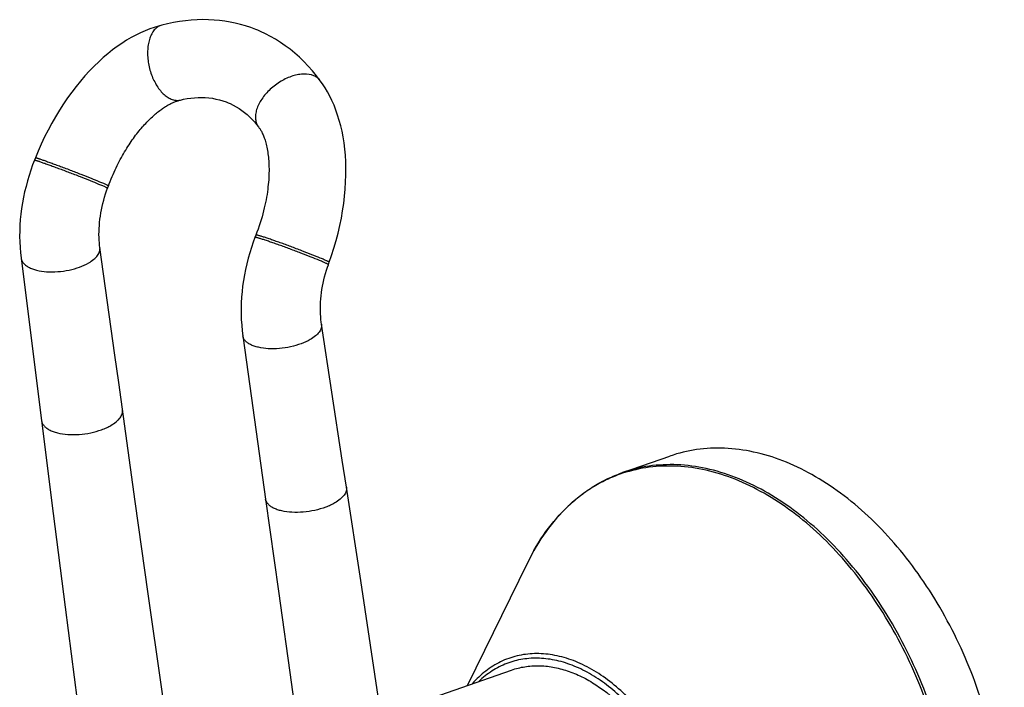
# Model space of a CAD drawing. Header units: millimetres. Extents: x 91 to 624, y 103 to 556.
# Tile 2 of 6: x 105 to 206, y 258 to 326. Entities that reach past the tile are written whole.
import ezdxf

# ---------------------------------------------------------------- set-up
doc = ezdxf.new("R2010")
doc.units = ezdxf.units.MM
doc.header["$LTSCALE"] = 46.255
doc.layers.get('0').update_dxf_attribs({"linetype": 'CONTINUOUS'})

msp = doc.modelspace()

# ---------------------------------------------------------------- linework, layer by layer
at = {"color": 7, "linetype": 'CONTINUOUS'}
for p, q in [((119.9, 325.77), (119.9, 325.77)), ((136.11, 320.08), (136.11, 320.08)), ((129.79, 315.36), (129.79, 315.36)), ((106.98, 312.22), (106.89, 311.98)), ((114.36, 309.11), (114.45, 309.35)), ((129.52, 304.31), (129.43, 304.07)), ((105.51, 301.97), (106.2, 296.51)), ((136.93, 301.28), (137.02, 301.53)), ((106.2, 296.51), (107.6, 285.37)), ((166.99, 280.03), (171.84, 281.72)), ((151.14, 258.27), (157.31, 270.86)), ((142.32, 255.2), (155.67, 259.85))]:
    msp.add_line(p, q, dxfattribs=at)
for points in [[(129.72, 325.24), (129.5, 325.33), (128.99, 325.52), (128.47, 325.69), (127.95, 325.84), (127.42, 325.97), (126.89, 326.08), (126.35, 326.17), (125.8, 326.24), (125.25, 326.29), (124.68, 326.32), (124.1, 326.33), (123.52, 326.31), (122.92, 326.28), (122.32, 326.22), (121.71, 326.14), (121.1, 326.03), (120.47, 325.91), (119.9, 325.77)], [(119.9, 325.77), (119.55, 325.67), (119.12, 325.54), (118.67, 325.38), (118.21, 325.2), (117.74, 324.99), (117.26, 324.76), (116.78, 324.5), (116.31, 324.22), (115.83, 323.91), (115.35, 323.58), (114.87, 323.23), (114.39, 322.85), (113.92, 322.45), (113.45, 322.02), (112.98, 321.57), (112.51, 321.09), (112.05, 320.58), (111.59, 320.06), (111.14, 319.5), (110.7, 318.93), (110.27, 318.33), (109.85, 317.71), (109.43, 317.07), (109.03, 316.41), (108.65, 315.74), (108.28, 315.04), (107.92, 314.34), (107.58, 313.62), (107.26, 312.89), (106.98, 312.22)], [(136.11, 320.08), (135.73, 320.58), (135.31, 321.1), (134.87, 321.59), (134.42, 322.06), (133.97, 322.5), (133.5, 322.91), (133.02, 323.3), (132.53, 323.66), (132.04, 324), (131.54, 324.32), (131.03, 324.61), (130.51, 324.88), (129.98, 325.13), (129.71, 325.24)], [(137.02, 301.53), (137.26, 302.22), (137.5, 302.98), (137.72, 303.75), (137.92, 304.51), (138.1, 305.28), (138.26, 306.04), (138.39, 306.8), (138.5, 307.55), (138.59, 308.29), (138.66, 309.02), (138.7, 309.74), (138.73, 310.45), (138.73, 311.14), (138.71, 311.81), (138.67, 312.47), (138.61, 313.11), (138.54, 313.73), (138.44, 314.34), (138.33, 314.92), (138.2, 315.49), (138.05, 316.04), (137.88, 316.58), (137.7, 317.09), (137.51, 317.59), (137.3, 318.06), (137.08, 318.52), (136.84, 318.95), (136.6, 319.37), (136.34, 319.76), (136.11, 320.08)], [(114.45, 309.35), (114.52, 309.55), (114.62, 309.8), (114.72, 310.05), (114.82, 310.29), (114.92, 310.52), (115.02, 310.75), (115.13, 310.98), (115.23, 311.2), (115.34, 311.42), (115.44, 311.63), (115.55, 311.84), (115.66, 312.04), (115.77, 312.24), (115.88, 312.44), (115.99, 312.63), (116.1, 312.82), (116.21, 313), (116.32, 313.18), (116.43, 313.36), (116.55, 313.53), (116.66, 313.71), (116.77, 313.87), (116.89, 314.04), (117, 314.2), (117.12, 314.35), (117.23, 314.51), (117.35, 314.66), (117.46, 314.8), (117.58, 314.95), (117.69, 315.09), (117.81, 315.22), (117.92, 315.36), (118.03, 315.49), (118.15, 315.61), (118.26, 315.73), (118.38, 315.85), (118.49, 315.97), (118.6, 316.08), (118.72, 316.19), (118.83, 316.3), (118.94, 316.4), (119.05, 316.5), (119.16, 316.6), (119.26, 316.69), (119.37, 316.78), (119.48, 316.87), (119.58, 316.95), (119.69, 317.03), (119.79, 317.1), (119.89, 317.18), (119.99, 317.25), (120.09, 317.31), (120.18, 317.38), (120.28, 317.44), (120.37, 317.5), (120.46, 317.55), (120.56, 317.61), (120.65, 317.66), (120.73, 317.7), (120.82, 317.75), (120.91, 317.79), (120.99, 317.83), (121.07, 317.86), (121.15, 317.9), (121.22, 317.93), (121.3, 317.96), (121.37, 317.99), (121.44, 318.01), (121.5, 318.03), (121.57, 318.05), (121.63, 318.07), (121.69, 318.09), (121.75, 318.1), (121.8, 318.11)], [(121.8, 318.11), (122.13, 318.19), (122.51, 318.26), (122.88, 318.31), (123.25, 318.35), (123.62, 318.37), (123.99, 318.37), (124.35, 318.36), (124.72, 318.33), (125.08, 318.29), (125.43, 318.22), (125.79, 318.14), (126.14, 318.04), (126.49, 317.92), (126.7, 317.83)], [(126.7, 317.83), (126.89, 317.75), (127.2, 317.6), (127.51, 317.43), (127.8, 317.25), (128.09, 317.05), (128.36, 316.84), (128.63, 316.62), (128.88, 316.39), (129.13, 316.14), (129.37, 315.88), (129.59, 315.61), (129.79, 315.36)], [(129.79, 315.36), (129.83, 315.32), (129.87, 315.25), (129.91, 315.19), (129.95, 315.13), (130, 315.07), (130.04, 315), (130.08, 314.92), (130.12, 314.84), (130.16, 314.76), (130.21, 314.67), (130.25, 314.57), (130.29, 314.47), (130.33, 314.36), (130.38, 314.25), (130.42, 314.13), (130.46, 314.01), (130.5, 313.88), (130.54, 313.74), (130.58, 313.6), (130.61, 313.45), (130.65, 313.29), (130.68, 313.13), (130.71, 312.97), (130.74, 312.8), (130.76, 312.63), (130.78, 312.45), (130.8, 312.27), (130.82, 312.08), (130.84, 311.89), (130.85, 311.7), (130.86, 311.5), (130.86, 311.29), (130.87, 311.08), (130.87, 310.87), (130.86, 310.65), (130.86, 310.43), (130.85, 310.2), (130.83, 309.97), (130.81, 309.73), (130.79, 309.49), (130.76, 309.25), (130.73, 308.99), (130.7, 308.74), (130.66, 308.47), (130.61, 308.2), (130.56, 307.93), (130.51, 307.65), (130.45, 307.37), (130.38, 307.08), (130.31, 306.78), (130.23, 306.48), (130.15, 306.18), (130.06, 305.87), (129.96, 305.56), (129.86, 305.24), (129.75, 304.92), (129.63, 304.6), (129.52, 304.31)], [(106.89, 311.98), (106.7, 311.49), (106.51, 310.95), (106.33, 310.4), (106.17, 309.85), (106.02, 309.29), (105.88, 308.73), (105.76, 308.17), (105.66, 307.6), (105.57, 307.03), (105.5, 306.46), (105.44, 305.89), (105.4, 305.32), (105.38, 304.75), (105.37, 304.18), (105.38, 303.61), (105.41, 303.05), (105.46, 302.48), (105.51, 301.97)], [(113.58, 303.04), (113.55, 303.25), (113.52, 303.52), (113.5, 303.8), (113.49, 304.08), (113.48, 304.38), (113.49, 304.68), (113.5, 304.98), (113.52, 305.3), (113.54, 305.61), (113.58, 305.93), (113.62, 306.25), (113.67, 306.58), (113.73, 306.9), (113.8, 307.23), (113.88, 307.55), (113.96, 307.88), (114.06, 308.2), (114.16, 308.53), (114.26, 308.85), (114.36, 309.11)], [(129.43, 304.07), (129.25, 303.59), (129.06, 303.05), (128.89, 302.5), (128.73, 301.94), (128.59, 301.38), (128.46, 300.81), (128.35, 300.24), (128.25, 299.67), (128.17, 299.1), (128.11, 298.53), (128.06, 297.95), (128.03, 297.38), (128.01, 296.81), (128.01, 296.24), (128.03, 295.67), (128.07, 295.1), (128.12, 294.53), (128.18, 294.02)], [(117.19, 277.09), (115.5, 289.24), (115.11, 292.04), (113.58, 303.04)], [(136.23, 295.2), (136.2, 295.41), (136.17, 295.68), (136.15, 295.96), (136.13, 296.25), (136.12, 296.55), (136.12, 296.85), (136.12, 297.16), (136.14, 297.47), (136.16, 297.79), (136.19, 298.11), (136.23, 298.43), (136.28, 298.76), (136.34, 299.08), (136.4, 299.41), (136.47, 299.73), (136.55, 300.06), (136.64, 300.39), (136.74, 300.71), (136.84, 301.03), (136.93, 301.28)], [(138.79, 278.54), (138.36, 281.32), (136.23, 295.2)], [(128.18, 294.02), (128.56, 291.31), (130.52, 277.33)], [(107.6, 285.37), (108.8, 275.85), (110.03, 266.29), (111.26, 256.75), (112.51, 247.23), (113.77, 237.72), (115.04, 228.28)], [(145.92, 230.82), (144.52, 240.33), (143.11, 249.86), (141.69, 259.42), (140.24, 268.99), (138.79, 278.54)], [(122.58, 239.06), (121.21, 248.62), (119.86, 258.14), (118.52, 267.64), (117.19, 277.09)], [(130.52, 277.33), (131.83, 267.9), (133.15, 258.39), (134.46, 248.86), (135.77, 239.3), (137.08, 229.71), (138.37, 220.15)]]:
    msp.add_lwpolyline(points, dxfattribs=at)
at = {"color": 9, "linetype": 'CONTINUOUS'}
for points, knots in [([(119.9, 325.77), (119.78, 325.74), (119.52, 325.63), (119.19, 325.36), (118.92, 325), (118.7, 324.54), (118.55, 324.02), (118.46, 323.44), (118.44, 322.81), (118.5, 321.94), (118.7, 321.07), (119.02, 320.25), (119.32, 319.69), (119.65, 319.19), (120.03, 318.76), (120.42, 318.43), (120.71, 318.27), (120.85, 318.21)], [0, 0, 0, 0, 0.043864, 0.090128, 0.140587, 0.19617, 0.257092, 0.322957, 0.392936, 0.465922, 0.615303, 0.689029, 0.760203, 0.827618, 0.89035, 0.947806, 1, 1, 1, 1]), ([(135.44, 320.6), (135.13, 320.73), (134.6, 320.8), (133.87, 320.73), (133.28, 320.58), (132.67, 320.35), (131.88, 319.93), (130.97, 319.26), (130.23, 318.42), (129.81, 317.7), (129.59, 317.17), (129.48, 316.66), (129.47, 316.17), (129.57, 315.73), (129.71, 315.47), (129.79, 315.36)], [0, 0, 0, 0, 0.107609, 0.169243, 0.235589, 0.305837, 0.378843, 0.527507, 0.670541, 0.736912, 0.798559, 0.855101, 0.906759, 0.95448, 1, 1, 1, 1]), ([(136.11, 320.08), (136.03, 320.19), (135.83, 320.4), (135.57, 320.54), (135.44, 320.6)], [0, 0, 0, 0, 0.488303, 1, 1, 1, 1]), ([(120.85, 318.21), (121.01, 318.15), (121.32, 318.06), (121.65, 318.08), (121.8, 318.11)], [0, 0, 0, 0, 0.517794, 1, 1, 1, 1]), ([(106.98, 312.22), (106.98, 312.22), (106.99, 312.22), (107, 312.22), (107.04, 312.21), (107.09, 312.2), (107.17, 312.18), (107.27, 312.15), (107.38, 312.11), (107.52, 312.07), (107.67, 312.01), (107.84, 311.95), (108.1, 311.86), (108.46, 311.73), (108.93, 311.56), (109.44, 311.37), (109.97, 311.17), (110.53, 310.96), (111.09, 310.75), (111.8, 310.47), (112.62, 310.15), (113.25, 309.89), (113.53, 309.77)], [0, 0, 0, 0, 0.000678, 0.002024, 0.007047, 0.015234, 0.026559, 0.04098, 0.058427, 0.078803, 0.101984, 0.127835, 0.156212, 0.219903, 0.291611, 0.369694, 0.452387, 0.537806, 0.624008, 0.709027, 0.867878, 1, 1, 1, 1]), ([(106.89, 311.98), (106.89, 311.98), (106.89, 311.98), (106.91, 311.98), (106.94, 311.97), (107, 311.96), (107.07, 311.94), (107.17, 311.91), (107.29, 311.87), (107.42, 311.83), (107.64, 311.75), (107.95, 311.64), (108.37, 311.49), (108.83, 311.32), (109.34, 311.13), (109.88, 310.93), (110.43, 310.72), (110.99, 310.51), (111.71, 310.23), (112.53, 309.9), (113.16, 309.65), (113.44, 309.53)], [0, 0, 0, 0, 0.000677, 0.002017, 0.007022, 0.015198, 0.026529, 0.040955, 0.058402, 0.078769, 0.101944, 0.156175, 0.219868, 0.291574, 0.369664, 0.45236, 0.537784, 0.623991, 0.709021, 0.867882, 1, 1, 1, 1]), ([(113.44, 309.53), (113.51, 309.5), (113.64, 309.45), (113.83, 309.37), (113.99, 309.3), (114.12, 309.24), (114.21, 309.2), (114.27, 309.17), (114.3, 309.15), (114.33, 309.14), (114.34, 309.12), (114.35, 309.12), (114.36, 309.11), (114.36, 309.11)], [0, 0, 0, 0, 0.225303, 0.424524, 0.595999, 0.738381, 0.850489, 0.894928, 0.931515, 0.960186, 0.980949, 0.993945, 1, 1, 1, 1]), ([(113.53, 309.77), (113.6, 309.74), (113.73, 309.69), (113.92, 309.61), (114.08, 309.54), (114.21, 309.48), (114.31, 309.43), (114.38, 309.4), (114.41, 309.38), (114.43, 309.37), (114.44, 309.36), (114.45, 309.35), (114.45, 309.35)], [0, 0, 0, 0, 0.22523, 0.424357, 0.595942, 0.738455, 0.850528, 0.931403, 0.960065, 0.980866, 0.993913, 1, 1, 1, 1]), ([(136.02, 301.72), (135.74, 301.84), (135.11, 302.09), (134.1, 302.48), (133.19, 302.82), (132.45, 303.1), (131.91, 303.29), (131.4, 303.47), (130.93, 303.63), (130.51, 303.78), (130.19, 303.88), (129.97, 303.95), (129.84, 303.99), (129.72, 304.02), (129.62, 304.05), (129.55, 304.07), (129.49, 304.08), (129.46, 304.08), (129.43, 304.08), (129.43, 304.07)], [0, 0, 0, 0, 0.13203, 0.290783, 0.461912, 0.547287, 0.62994, 0.707995, 0.779675, 0.843355, 0.897588, 0.92077, 0.94115, 0.958618, 0.973072, 0.984444, 0.992682, 0.997789, 1, 1, 1, 1]), ([(136.11, 301.96), (135.82, 302.08), (135.19, 302.33), (134.19, 302.72), (133.28, 303.06), (132.54, 303.34), (132, 303.53), (131.49, 303.71), (131.02, 303.88), (130.6, 304.02), (130.29, 304.12), (130.07, 304.19), (129.93, 304.23), (129.81, 304.26), (129.72, 304.29), (129.64, 304.31), (129.58, 304.32), (129.55, 304.32), (129.53, 304.32), (129.53, 304.32), (129.52, 304.31)], [0, 0, 0, 0, 0.132025, 0.290758, 0.461859, 0.547224, 0.629868, 0.70791, 0.779588, 0.843262, 0.897487, 0.920673, 0.941061, 0.958527, 0.972975, 0.984342, 0.992589, 0.997713, 0.999153, 1, 1, 1, 1]), ([(112.43, 301.46), (112.61, 301.57), (112.94, 301.8), (113.33, 302.19), (113.53, 302.55), (113.59, 302.84), (113.59, 302.97), (113.58, 303.04)], [0, 0, 0, 0, 0.312629, 0.578879, 0.802386, 0.903017, 1, 1, 1, 1]), ([(105.51, 301.97), (105.52, 301.88), (105.58, 301.7), (105.74, 301.44), (105.99, 301.22), (106.3, 301.02), (106.68, 300.85), (107.29, 300.67), (108.16, 300.54), (109.27, 300.55), (110.41, 300.71), (111.48, 301), (112.13, 301.29), (112.43, 301.46)], [0, 0, 0, 0, 0.036049, 0.074585, 0.11754, 0.166017, 0.220405, 0.280564, 0.415717, 0.564661, 0.718156, 0.86631, 1, 1, 1, 1]), ([(136.93, 301.28), (136.93, 301.29), (136.93, 301.29), (136.91, 301.31), (136.87, 301.34), (136.8, 301.37), (136.7, 301.42), (136.57, 301.49), (136.41, 301.56), (136.22, 301.63), (136.09, 301.69), (136.02, 301.72)], [0, 0, 0, 0, 0.007363, 0.020985, 0.070925, 0.152054, 0.264007, 0.406031, 0.576975, 0.775513, 1, 1, 1, 1]), ([(137.02, 301.53), (137.02, 301.53), (137.02, 301.54), (137, 301.55), (136.96, 301.58), (136.88, 301.62), (136.78, 301.67), (136.65, 301.73), (136.49, 301.8), (136.31, 301.88), (136.18, 301.93), (136.11, 301.96)], [0, 0, 0, 0, 0.007384, 0.021051, 0.071019, 0.152006, 0.263927, 0.406083, 0.577138, 0.775584, 1, 1, 1, 1]), ([(136.23, 295.2), (136.24, 295.13), (136.25, 295), (136.21, 294.79), (136.12, 294.59), (135.94, 294.31), (135.6, 293.96), (135.27, 293.74), (135.08, 293.63)], [0, 0, 0, 0, 0.095403, 0.194698, 0.301298, 0.417699, 0.684746, 1, 1, 1, 1]), ([(135.08, 293.63), (134.79, 293.46), (134.13, 293.17), (133.07, 292.86), (131.94, 292.69), (130.83, 292.67), (129.96, 292.78), (129.36, 292.95), (128.98, 293.1), (128.66, 293.29), (128.42, 293.51), (128.25, 293.75), (128.2, 293.93), (128.18, 294.02)], [0, 0, 0, 0, 0.134355, 0.283263, 0.437436, 0.586848, 0.722138, 0.782198, 0.836358, 0.884459, 0.926879, 0.964731, 1, 1, 1, 1]), ([(114.7, 284.85), (114.89, 284.96), (115.16, 285.14), (115.46, 285.42), (115.68, 285.68), (115.84, 285.97), (115.9, 286.26), (115.89, 286.4), (115.88, 286.47)], [0, 0, 0, 0, 0.311985, 0.451272, 0.579023, 0.802496, 0.903074, 1, 1, 1, 1]), ([(107.6, 285.37), (107.61, 285.28), (107.67, 285.09), (107.84, 284.83), (108.09, 284.6), (108.41, 284.39), (108.8, 284.22), (109.42, 284.03), (110.32, 283.91), (111.46, 283.91), (112.63, 284.07), (113.56, 284.33), (114.25, 284.61), (114.56, 284.77), (114.7, 284.85)], [0, 0, 0, 0, 0.036035, 0.074593, 0.117539, 0.166017, 0.220426, 0.280583, 0.415727, 0.564623, 0.718071, 0.866274, 0.935495, 1, 1, 1, 1]), ([(201.19, 240.73), (201.19, 243.45), (200.78, 247.59), (199.53, 252.98), (198.23, 257), (196.6, 260.89), (194.66, 264.58), (192.45, 268.02), (190, 271.14), (187.35, 273.91), (184.54, 276.26), (181.62, 278.17), (178.63, 279.6), (175.62, 280.52), (172.64, 280.92), (169.73, 280.79), (167.88, 280.34), (166.99, 280.03)], [0, 0, 0, 0, 0.138008, 0.209101, 0.280703, 0.352151, 0.422795, 0.49201, 0.559232, 0.623984, 0.685902, 0.74477, 0.800556, 0.853439, 0.903837, 0.952405, 1, 1, 1, 1]), ([(167.02, 279.96), (166.51, 279.79), (165.51, 279.39), (164.07, 278.63), (162.71, 277.7), (160.99, 276.24), (159.06, 274.02), (157.84, 271.96), (157.31, 270.86)], [0, 0, 0, 0, 0.117785, 0.23628, 0.356267, 0.478467, 0.731655, 1, 1, 1, 1]), ([(200.95, 240.69), (200.95, 243.39), (200.55, 247.49), (199.31, 252.85), (198.03, 256.85), (196.41, 260.71), (194.49, 264.39), (192.3, 267.81), (189.87, 270.93), (187.25, 273.68), (184.46, 276.04), (181.56, 277.95), (178.6, 279.4), (175.61, 280.34), (172.64, 280.77), (169.75, 280.67), (167.9, 280.25), (167.02, 279.96)], [0, 0, 0, 0, 0.137848, 0.208858, 0.28038, 0.351763, 0.422358, 0.491548, 0.558773, 0.623555, 0.68553, 0.744479, 0.800358, 0.853335, 0.90381, 0.95242, 1, 1, 1, 1]), ([(138.79, 278.54), (138.8, 278.48), (138.8, 278.34), (138.76, 278.13), (138.67, 277.92), (138.49, 277.63), (138.13, 277.28), (137.79, 277.05), (137.6, 276.93)], [0, 0, 0, 0, 0.09539, 0.19468, 0.301276, 0.417751, 0.685248, 1, 1, 1, 1]), ([(137.6, 276.93), (137.46, 276.85), (137.15, 276.69), (136.47, 276.41), (135.54, 276.15), (134.38, 275.97), (133.24, 275.95), (132.35, 276.06), (131.72, 276.23), (131.33, 276.39), (131.01, 276.58), (130.76, 276.81), (130.59, 277.05), (130.53, 277.24), (130.52, 277.33)], [0, 0, 0, 0, 0.064811, 0.134385, 0.283344, 0.43747, 0.586834, 0.722117, 0.782175, 0.836356, 0.88446, 0.926869, 0.964743, 1, 1, 1, 1]), ([(174.88, 241.17), (174.69, 242.92), (174.14, 245.55), (172.94, 248.88), (171.81, 251.29), (170.48, 253.53), (168.97, 255.57), (167.31, 257.36), (165.54, 258.87), (163.98, 259.89), (162.7, 260.53), (161.46, 261.03), (159.89, 261.45), (158.02, 261.59), (156.21, 261.36), (154.51, 260.75), (152.96, 259.78), (152.07, 258.93), (151.66, 258.46)], [0, 0, 0, 0, 0.1474, 0.222089, 0.296266, 0.369114, 0.439881, 0.507923, 0.572747, 0.634063, 0.663404, 0.69188, 0.746376, 0.798199, 0.848278, 0.897783, 0.947973, 1, 1, 1, 1]), ([(174.39, 241.34), (174.21, 243), (173.68, 245.47), (172.55, 248.62), (171.49, 250.9), (170.24, 253.03), (168.84, 254.98), (167.29, 256.71), (165.64, 258.19), (164.17, 259.21), (162.97, 259.86), (161.8, 260.39), (160.32, 260.87), (158.54, 261.11), (156.8, 261.02), (155.16, 260.57), (153.63, 259.8), (152.73, 259.08), (152.32, 258.69)], [0, 0, 0, 0, 0.146913, 0.221301, 0.29522, 0.367908, 0.438661, 0.506865, 0.572039, 0.633874, 0.663522, 0.692322, 0.747478, 0.799851, 0.850215, 0.899592, 0.949143, 1, 1, 1, 1])]:
    msp.add_open_spline(points, degree=3, knots=knots, dxfattribs=at)
at = {"color": 7, "linetype": 'CONTINUOUS'}
for points, knots in [([(206.04, 242.42), (206.04, 245.14), (205.63, 249.28), (204.38, 254.67), (203.08, 258.69), (201.45, 262.58), (199.51, 266.27), (197.3, 269.71), (194.85, 272.83), (192.2, 275.6), (189.39, 277.95), (186.46, 279.86), (183.48, 281.29), (180.47, 282.21), (177.48, 282.61), (174.58, 282.48), (172.73, 282.03), (171.84, 281.72)], [0, 0, 0, 0, 0.138007, 0.209101, 0.280703, 0.352151, 0.422795, 0.49201, 0.559232, 0.623984, 0.685902, 0.74477, 0.800556, 0.853439, 0.903837, 0.952405, 1, 1, 1, 1]), ([(157.31, 270.86), (157.84, 271.96), (159.05, 274.01), (160.97, 276.24), (162.69, 277.72), (164.05, 278.66), (165.48, 279.44), (166.48, 279.85), (166.99, 280.03)], [0, 0, 0, 0, 0.266994, 0.519972, 0.642408, 0.762788, 0.881753, 1, 1, 1, 1]), ([(155.67, 259.85), (156.11, 260.01), (157.02, 260.23), (158.44, 260.33), (159.91, 260.19), (161.39, 259.8), (162.87, 259.19), (164.86, 258.04), (167.22, 256.06), (169.66, 253.05), (171.66, 249.51), (173.11, 245.63), (173.66, 242.9), (173.82, 241.54)], [0, 0, 0, 0, 0.047992, 0.09682, 0.147235, 0.199835, 0.255036, 0.313061, 0.437444, 0.571853, 0.713207, 0.857413, 1, 1, 1, 1])]:
    msp.add_open_spline(points, degree=3, knots=knots, dxfattribs=at)

doc.saveas('drawing.dxf')
